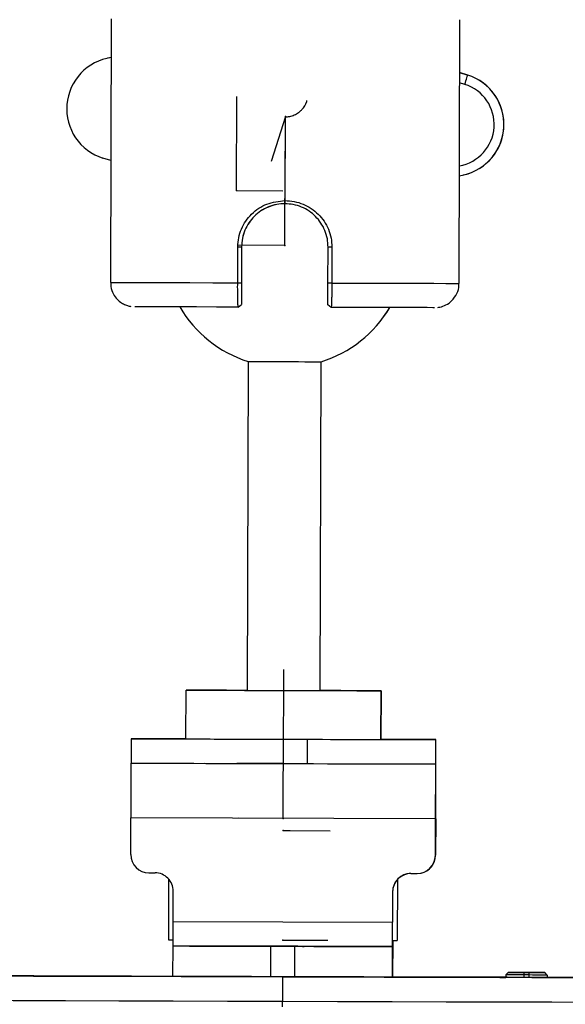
# Model space of a CAD drawing. Header units: millimetres. Extents: x -262 to 35, y 69 to 330.
# Tile 14 of 25: x -217 to -172, y 190 to 271. Entities that reach past the tile are written whole.
import ezdxf

# ---------------------------------------------------------------- set-up
doc = ezdxf.new("R2010")
doc.units = ezdxf.units.MM
doc.header["$PDSIZE"] = -1

msp = doc.modelspace()

# ---------------------------------------------------------------- linework, layer by layer
at = {"color": 7, "linetype": 'Continuous', "lineweight": 25}
for p, q in [((-209.25, 270.607), (-209.312, 248.957)), ((-180.712, 248.874), (-180.65, 270.524)), ((-209.569, 267.36), (-209.572, 267.359)), ((-209.259, 267.416), (-209.569, 267.36)), ((-179.998, 265.979), (-180.662, 266.188)), ((-180.662, 266.187), (-180, 265.978)), ((-180, 265.978), (-179.998, 265.979)), ((-180.241, 265.215), (-180.665, 265.349)), ((-194.977, 262.54), (-194.996, 255.672)), ((-209.283, 258.951), (-209.933, 259.155)), ((-180.361, 257.775), (-180.358, 257.775)), ((-194.996, 255.672), (-194.997, 255.415)), ((-198.879, 248.926), (-198.87, 251.876)), ((-198.87, 251.876), (-198.557, 251.875)), ((-198.557, 251.875), (-198.566, 248.925)), ((-198.556, 251.875), (-198.563, 249.475)), ((-198.556, 251.875), (-198.557, 251.875)), ((-191.466, 248.905), (-191.457, 251.854)), ((-191.144, 251.854), (-191.457, 251.854)), ((-191.144, 251.854), (-191.152, 248.904)), ((-198.879, 248.926), (-198.566, 248.925)), ((-198.565, 248.775), (-198.569, 247.375)), ((-191.152, 248.904), (-191.466, 248.905)), ((-198.828, 246.926), (-198.57, 247.132)), ((-198.828, 246.926), (-198.828, 246.926)), ((-191.213, 246.904), (-191.47, 247.111)), ((-198.03, 242.46), (-198.108, 215.46)), ((-192.108, 215.443), (-192.031, 242.443)), ((-203.121, 211.474), (-203.109, 215.474)), ((-203.109, 215.474), (-203.107, 215.475)), ((-187.109, 215.428), (-187.121, 211.428)), ((-187.119, 211.429), (-187.107, 215.429)), ((-187.107, 215.429), (-187.109, 215.428)), ((-207.62, 211.488), (-207.625, 209.488)), ((-193.176, 211.445), (-193.182, 209.445)), ((-187.119, 211.429), (-187.121, 211.428)), ((-182.626, 209.416), (-182.62, 211.416)), ((-207.634, 209.486), (-207.648, 204.986)), ((-207.634, 209.486), (-207.625, 209.488)), ((-207.634, 209.486), (-182.634, 209.414)), ((-201.628, 209.47), (-201.63, 209.47)), ((-201.621, 209.469), (-201.621, 209.47)), ((-200.125, 209.465), (-200.125, 209.465)), ((-195.127, 209.45), (-195.127, 209.451)), ((-190.126, 209.436), (-190.126, 209.437)), ((-188.63, 209.432), (-188.628, 209.432)), ((-182.634, 209.414), (-182.648, 204.914)), ((-182.634, 209.414), (-182.617, 209.418)), ((-182.629, 204.918), (-182.617, 209.418)), ((-182.617, 209.418), (-182.626, 209.418)), ((-182.641, 206.914), (-182.647, 204.914)), ((-182.641, 206.914), (-182.624, 206.918)), ((-182.639, 204.916), (-182.633, 206.916)), ((-182.63, 204.918), (-182.624, 206.918)), ((-207.657, 201.986), (-207.648, 204.986)), ((-182.648, 204.914), (-207.648, 204.986)), ((-182.657, 201.914), (-182.648, 204.914)), ((-182.656, 201.914), (-182.647, 204.914)), ((-182.629, 204.918), (-182.638, 201.918)), ((-182.63, 204.918), (-182.638, 201.918)), ((-182.63, 204.918), (-182.639, 204.918)), ((-182.657, 201.914), (-182.656, 201.914)), ((-182.638, 201.918), (-182.638, 201.918)), ((-206.161, 200.481), (-205.661, 200.48)), ((-204.542, 199.974), (-204.556, 194.979)), ((-185.764, 199.94), (-185.778, 194.925)), ((-184.661, 200.419), (-184.161, 200.418)), ((-183.833, 200.453), (-183.833, 200.453)), ((-183.815, 200.457), (-183.814, 200.457)), ((-204.172, 196.476), (-204.165, 198.976)), ((-186.165, 198.924), (-186.172, 196.424)), ((-186.165, 198.924), (-186.172, 196.424)), ((-186.165, 198.924), (-186.165, 198.924)), ((-204.179, 194.475), (-204.172, 196.476)), ((-204.172, 196.476), (-186.172, 196.424)), ((-186.186, 191.924), (-186.172, 196.424)), ((-186.179, 194.424), (-186.172, 196.424)), ((-204.556, 194.979), (-204.177, 194.978)), ((-186.176, 194.926), (-185.778, 194.925)), ((-186.158, 194.926), (-186.166, 191.928)), ((-186.158, 194.926), (-186.159, 194.428)), ((-204.187, 191.975), (-204.18, 194.475)), ((-204.18, 194.475), (-204.179, 194.475)), ((-186.179, 194.424), (-204.179, 194.475)), ((-196.182, 194.452), (-196.189, 191.952)), ((-194.182, 194.446), (-196.182, 194.452)), ((-194.189, 191.946), (-194.182, 194.446)), ((-186.18, 194.423), (-186.187, 191.923)), ((-186.179, 194.424), (-186.18, 194.423)), ((-186.165, 191.928), (-186.157, 194.428)), ((-186.157, 194.428), (-186.159, 194.428)), ((-211.687, 191.997), (-211.687, 191.996)), ((-208.24, 191.987), (-208.24, 191.987)), ((-194.189, 191.946), (-196.189, 191.952)), ((-195.192, 191.948), (-195.2, 189.939)), ((-186.187, 191.923), (-186.186, 191.924)), ((-186.166, 191.928), (-186.186, 191.928)), ((-186.166, 191.928), (-186.165, 191.928)), ((-177.351, 191.898), (-177.349, 191.899)), ((-176.882, 192.097), (-176.883, 191.897)), ((-176.682, 192.297), (-176.882, 192.097)), ((-176.68, 192.297), (-176.682, 192.297)), ((-175.382, 192.293), (-175.383, 192.093)), ((-174.983, 192.092), (-175.383, 192.093)), ((-175.383, 192.093), (-175.383, 191.893)), ((-175.382, 192.293), (-174.982, 192.292)), ((-174.98, 192.292), (-175.38, 192.293)), ((-174.982, 192.292), (-174.983, 192.092)), ((-174.983, 192.092), (-174.983, 191.892)), ((-173.483, 192.087), (-173.682, 192.288)), ((-173.682, 192.288), (-173.68, 192.288)), ((-173.481, 192.088), (-173.68, 192.288)), ((-173.481, 192.088), (-173.483, 192.087)), ((-173.483, 192.087), (-173.483, 191.887)), ((-173.481, 192.088), (-173.481, 191.887)), ((-173.032, 191.886), (-173.018, 191.886)), ((-173.018, 191.886), (-173.019, 191.886))]:
    msp.add_line(p, q, dxfattribs=at)
at = {"color": 7, "linetype": 'Continuous'}
for p, q in [((-198.976, 256.493), (-198.954, 264.229)), ((-194.964, 262.567), (-196.126, 258.878)), ((-195.003, 251.991), (-194.981, 259.726)), ((-198.976, 256.493), (-195.179, 256.482)), ((-195.003, 251.991), (-198.871, 252.002)), ((-195.125, 209.452), (-195.103, 217.187)), ((-195.138, 204.952), (-195.116, 212.687)), ((-195.125, 209.452), (-198.946, 209.463)), ((-195.138, 204.952), (-198.792, 204.962)), ((-195.141, 203.952), (-191.285, 203.941)), ((-195.141, 203.952), (-194.561, 203.95)), ((-195.167, 194.952), (-191.467, 194.941)), ((-195.176, 191.952), (-195.175, 191.952))]:
    msp.add_line(p, q, dxfattribs=at)
at = {"color": 7, "linetype": 'Continuous', "lineweight": 25, "flags": 128}
for points in [[(-180.241, 265.215), (-180.194, 265.364), (-180.149, 265.507), (-180.107, 265.639), (-180.071, 265.755), (-180.041, 265.85), (-180.018, 265.92), (-180.005, 265.964), (-180, 265.978)], [(-209.312, 248.957), (-209.255, 248.956), (-208.901, 248.955), (-208.231, 248.953), (-207.261, 248.95), (-206.012, 248.947), (-204.513, 248.942), (-202.798, 248.937), (-200.905, 248.932), (-198.879, 248.926)], [(-191.152, 248.904), (-189.126, 248.898), (-187.233, 248.892), (-185.517, 248.888), (-184.017, 248.883), (-182.767, 248.88), (-181.796, 248.877), (-181.125, 248.875), (-180.77, 248.874), (-180.712, 248.874)], [(-198.569, 247.375), (-198.569, 247.347), (-198.569, 247.318), (-198.569, 247.289), (-198.569, 247.258), (-198.569, 247.228), (-198.57, 247.196), (-198.57, 247.164), (-198.57, 247.132)], [(-198.828, 246.926), (-200.611, 246.931), (-202.255, 246.936), (-203.722, 246.94), (-204.974, 246.944), (-205.981, 246.947), (-206.718, 246.949), (-207.167, 246.95), (-207.318, 246.951)], [(-182.72, 246.88), (-182.718, 246.88), (-182.869, 246.88), (-183.319, 246.882), (-184.058, 246.884), (-185.066, 246.886), (-186.319, 246.89), (-187.786, 246.894), (-189.431, 246.899), (-191.213, 246.904)], [(-198.03, 242.46), (-197.973, 242.46), (-197.802, 242.459), (-197.525, 242.459), (-197.152, 242.458), (-196.698, 242.456), (-196.179, 242.455), (-195.617, 242.453), (-195.031, 242.451)], [(-195.031, 242.451), (-194.446, 242.45), (-193.883, 242.448), (-193.364, 242.447), (-192.91, 242.445), (-192.537, 242.444), (-192.259, 242.444), (-192.088, 242.443), (-192.031, 242.443)], [(-203.109, 215.474), (-202.229, 215.472), (-201.111, 215.469), (-199.795, 215.465), (-198.323, 215.46), (-196.744, 215.456), (-195.111, 215.451), (-193.477, 215.446), (-191.898, 215.442), (-190.426, 215.438), (-189.109, 215.434), (-187.991, 215.431), (-187.109, 215.428)], [(-198.108, 215.461), (-198.698, 215.463), (-199.791, 215.466), (-200.796, 215.468), (-201.694, 215.471), (-202.469, 215.473), (-203.107, 215.475)], [(-198.108, 215.46), (-198.063, 215.46), (-197.707, 215.459), (-197.037, 215.457), (-196.135, 215.454), (-195.109, 215.452)], [(-195.109, 215.452), (-194.083, 215.449), (-193.18, 215.446), (-192.511, 215.444), (-192.154, 215.443), (-192.108, 215.443)], [(-187.107, 215.429), (-187.744, 215.431), (-188.519, 215.433), (-189.417, 215.436), (-190.422, 215.439), (-191.514, 215.442), (-192.108, 215.444)], [(-203.121, 211.475), (-203.95, 211.478), (-205.225, 211.481), (-206.252, 211.484), (-207.004, 211.486), (-207.464, 211.487), (-207.62, 211.488), (-207.468, 211.487), (-207.012, 211.486), (-206.263, 211.483), (-205.24, 211.48), (-203.967, 211.477), (-202.477, 211.472), (-200.805, 211.467), (-198.994, 211.462), (-197.087, 211.457), (-195.132, 211.451), (-193.176, 211.445)], [(-203.121, 211.474), (-202.24, 211.472), (-201.123, 211.469), (-199.806, 211.465), (-198.334, 211.46), (-196.755, 211.456), (-195.122, 211.451), (-193.489, 211.446), (-191.91, 211.442), (-190.437, 211.438), (-189.12, 211.434), (-188.002, 211.431), (-187.121, 211.428)], [(-193.176, 211.445), (-191.269, 211.44), (-189.456, 211.435), (-187.782, 211.43), (-186.29, 211.426), (-185.014, 211.422), (-183.988, 211.419), (-183.235, 211.417), (-182.776, 211.416), (-182.62, 211.416), (-182.772, 211.416), (-183.228, 211.418), (-183.977, 211.42), (-185, 211.423), (-186.272, 211.427), (-187.119, 211.429)], [(-207.625, 209.488), (-207.473, 209.487), (-207.017, 209.486), (-206.269, 209.483), (-205.245, 209.48), (-203.973, 209.477), (-202.483, 209.472), (-200.811, 209.467), (-199, 209.462), (-197.093, 209.457), (-195.138, 209.451), (-193.182, 209.445)], [(-201.63, 209.47), (-201.505, 209.469), (-201.135, 209.468), (-200.535, 209.466), (-199.727, 209.464), (-198.742, 209.461), (-197.619, 209.458), (-196.399, 209.454), (-195.131, 209.45)], [(-195.131, 209.45), (-193.863, 209.447), (-192.644, 209.443), (-191.52, 209.44), (-190.535, 209.437), (-189.726, 209.435), (-189.125, 209.433), (-188.755, 209.432), (-188.63, 209.432)], [(-193.182, 209.445), (-191.274, 209.44), (-189.462, 209.435), (-187.788, 209.43), (-186.295, 209.426), (-185.02, 209.422), (-183.994, 209.419), (-183.241, 209.417), (-182.781, 209.416), (-182.626, 209.416), (-182.626, 209.416)], [(-204.18, 194.475), (-204.027, 194.475), (-203.572, 194.473), (-202.833, 194.471), (-201.838, 194.468), (-200.626, 194.465), (-199.243, 194.461), (-197.743, 194.456), (-196.182, 194.452)], [(-193.431, 194.444), (-193.564, 194.444), (-193.944, 194.446), (-194.511, 194.447), (-195.181, 194.449), (-195.851, 194.451), (-196.418, 194.453), (-196.798, 194.454), (-196.931, 194.454)], [(-196.931, 194.454), (-196.797, 194.454), (-196.418, 194.453), (-195.85, 194.451), (-195.18, 194.449), (-194.51, 194.447), (-193.943, 194.446), (-193.564, 194.445), (-193.431, 194.444)], [(-194.182, 194.446), (-192.621, 194.441), (-191.12, 194.437), (-189.737, 194.433), (-188.525, 194.43), (-187.529, 194.427), (-186.79, 194.425), (-186.334, 194.424), (-186.18, 194.423)], [(-204.175, 191.981), (-207.595, 191.991), (-211.642, 192.003), (-215.605, 192.014), (-219.463, 192.025), (-223.07, 192.035)], [(-219.492, 192.019), (-215.634, 192.007), (-211.672, 191.996), (-207.626, 191.984), (-203.517, 191.972), (-199.365, 191.96), (-195.192, 191.948)], [(-214.933, 192.006), (-214.969, 192.006), (-215.138, 192.007), (-214.969, 192.006), (-214.88, 192.006)], [(-211.689, 191.996), (-212.755, 192), (-213.716, 192.002), (-214.479, 192.005), (-214.933, 192.006)], [(-214.88, 192.006), (-214.478, 192.005), (-213.715, 192.003), (-212.753, 192), (-211.687, 191.997)], [(-208.239, 191.987), (-208.407, 191.987), (-208.897, 191.988), (-209.661, 191.991), (-210.623, 191.993), (-211.689, 191.996)], [(-211.687, 191.997), (-210.621, 191.994), (-209.659, 191.991), (-208.896, 191.989), (-208.419, 191.987)], [(-208.419, 191.987), (-208.406, 191.987), (-208.238, 191.987), (-208.239, 191.987)], [(-196.189, 191.952), (-197.75, 191.956), (-199.251, 191.961), (-200.633, 191.965), (-201.845, 191.968), (-202.84, 191.971), (-203.579, 191.973), (-204.034, 191.975), (-204.187, 191.975)], [(-195.192, 191.948), (-191.018, 191.936), (-186.866, 191.924), (-182.756, 191.913), (-178.71, 191.901), (-174.747, 191.89), (-170.889, 191.879)], [(-186.187, 191.923), (-186.341, 191.924), (-186.797, 191.925), (-187.537, 191.927), (-188.532, 191.93), (-189.744, 191.933), (-191.128, 191.937), (-192.629, 191.941), (-194.189, 191.946)], [(-176.75, 191.902), (-178.679, 191.908), (-182.725, 191.919), (-186.165, 191.929)], [(-176.21, 191.895), (-176.717, 191.897), (-177.186, 191.898), (-177.351, 191.898)], [(-177.349, 191.899), (-177.307, 191.899), (-177.184, 191.898), (-176.984, 191.898), (-176.883, 191.898)], [(-175.383, 192.093), (-175.676, 192.094), (-175.957, 192.094), (-176.216, 192.095), (-176.443, 192.096), (-176.63, 192.096), (-176.768, 192.097), (-176.854, 192.097), (-176.882, 192.097)], [(-176.682, 192.297), (-176.657, 192.296), (-176.583, 192.296), (-176.463, 192.296), (-176.301, 192.295), (-176.104, 192.295), (-175.88, 192.294), (-175.636, 192.293), (-175.382, 192.293)], [(-175.38, 192.293), (-175.634, 192.294), (-175.877, 192.295), (-176.102, 192.295), (-176.299, 192.296), (-176.461, 192.296), (-176.581, 192.297), (-176.655, 192.297), (-176.68, 192.297)], [(-173.019, 191.886), (-173.184, 191.886), (-173.654, 191.888), (-174.357, 191.89), (-175.185, 191.892), (-176.014, 191.895), (-176.21, 191.895)], [(-173.483, 192.087), (-173.511, 192.087), (-173.597, 192.088), (-173.736, 192.088), (-173.922, 192.089), (-174.149, 192.089), (-174.409, 192.09), (-174.69, 192.091), (-174.983, 192.092)], [(-174.982, 192.292), (-174.729, 192.291), (-174.485, 192.29), (-174.26, 192.29), (-174.063, 192.289), (-173.901, 192.289), (-173.781, 192.288), (-173.707, 192.288), (-173.682, 192.288)], [(-173.68, 192.288), (-173.705, 192.288), (-173.779, 192.289), (-173.899, 192.289), (-174.061, 192.289), (-174.258, 192.29), (-174.482, 192.291), (-174.726, 192.291), (-174.98, 192.292)], [(-167.27, 191.875), (-170.86, 191.885), (-173.481, 191.893)], [(-173.481, 191.888), (-173.382, 191.887), (-173.182, 191.887), (-173.059, 191.887), (-173.018, 191.886)], [(-261.179, 190.133), (-261.026, 190.132), (-260.566, 190.131), (-259.802, 190.128), (-258.736, 190.125), (-257.374, 190.121), (-255.722, 190.116), (-253.788, 190.11), (-251.58, 190.103), (-249.11, 190.096), (-246.388, 190.088), (-243.427, 190.079), (-240.241, 190.07), (-236.845, 190.06), (-233.255, 190.049), (-229.488, 190.038), (-225.56, 190.027), (-221.491, 190.015), (-217.3, 190.003), (-213.005, 189.99), (-208.627, 189.978), (-204.186, 189.965), (-199.703, 189.952), (-195.2, 189.939)], [(-195.201, 189.482), (-195.201, 189.56), (-195.201, 189.635), (-195.2, 189.706), (-195.2, 189.771), (-195.2, 189.828), (-195.2, 189.875), (-195.2, 189.913), (-195.2, 189.939)], [(-195.2, 189.939), (-190.696, 189.926), (-186.213, 189.913), (-181.772, 189.9), (-177.393, 189.888), (-173.097, 189.876), (-168.905, 189.864)]]:
    msp.add_lwpolyline(points, dxfattribs=at)
at = {"color": 7, "linetype": 'Continuous', "lineweight": 25}
for centre, radius, start, end in [((-208.656, 263.209), 4.25, 98.15365, 252.51711), ((-181.277, 261.925), 4.25, 277.98502, 72.51711), ((-181.275, 261.925), 4.25, 282.44743, 72.51711), ((-181.277, 261.925), 3.45, 279.89628, 72.51711), ((-195.003, 251.991), 10, 210.33183, 252.37747), ((-195.003, 251.991), 10, 287.29268, 329.33832), ((-195.003, 251.991), 10, 287.29268, 329.33137), ((-206.157, 201.981), 1.5, 179.83507, 269.83507), ((-184.157, 201.918), 1.5, 269.83508, 359.83508), ((-184.156, 201.918), 1.5, 282.44743, 359.83508), ((-184.138, 201.922), 1.5, 282.44743, 359.83508), ((-184.138, 201.922), 1.5, 282.44743, 359.83508), ((-205.665, 198.98), 1.5, 359.83507, 89.83507), ((-184.665, 198.919), 1.5, 89.83508, 179.83508), ((-184.665, 198.92), 1.5, 102.44743, 179.83508), ((-184.647, 198.923), 1.5, 102.44743, 138.12612), ((-184.646, 198.924), 1.5, 102.44743, 138.1651)]:
    msp.add_arc(centre, radius, start, end, dxfattribs=at)
for points, knots in [([(-194.977, 262.54), (-194.852, 262.547), (-194.596, 262.562), (-194.227, 262.688), (-193.96, 262.844), (-193.758, 263.004), (-193.487, 263.272), (-193.248, 263.58), (-193.201, 263.86), (-193.196, 263.887)], [0, 0, 0, 0, 0.15555, 0.321962, 0.483151, 0.542698, 0.644839, 0.965711, 1, 1, 1, 1]), ([(-198.87, 251.876), (-198.855, 252.127), (-198.824, 252.629), (-198.514, 253.588), (-197.798, 254.631), (-196.517, 255.503), (-195.504, 255.616), (-194.996, 255.672)], [0, 0, 0, 0, 0.124981, 0.249765, 0.498465, 0.748708, 1, 1, 1, 1]), ([(-194.996, 255.672), (-194.741, 255.657), (-194.233, 255.627), (-193.264, 255.322), (-192.197, 254.622), (-191.489, 253.564), (-191.185, 252.605), (-191.158, 252.104), (-191.144, 251.854)], [0, 0, 0, 0, 0.126615, 0.252747, 0.502483, 0.751054, 0.875701, 1, 1, 1, 1]), ([(-194.997, 255.415), (-195.224, 255.403), (-195.691, 255.378), (-196.585, 255.101), (-197.575, 254.449), (-198.234, 253.463), (-198.516, 252.57), (-198.544, 252.102), (-198.557, 251.875)], [0, 0, 0, 0, 0.121804, 0.250488, 0.499832, 0.749002, 0.878337, 1, 1, 1, 1]), ([(-195.769, 255.325), (-195.97, 255.272), (-196.619, 255.101), (-197.573, 254.442), (-198.228, 253.472), (-198.513, 252.579), (-198.542, 252.11), (-198.556, 251.875)], [0, 0, 0, 0, 0.129054, 0.418747, 0.708193, 0.853949, 1, 1, 1, 1]), ([(-191.457, 251.854), (-191.469, 252.081), (-191.494, 252.548), (-191.77, 253.442), (-192.422, 254.432), (-193.409, 255.091), (-194.302, 255.374), (-194.769, 255.401), (-194.997, 255.415)], [0, 0, 0, 0, 0.121427, 0.250489, 0.499848, 0.749004, 0.877958, 1, 1, 1, 1]), ([(-198.563, 249.475), (-198.563, 249.344), (-198.564, 249.109), (-198.564, 248.877), (-198.565, 248.775)], [0, 0, 0, 0, 0.5600011, 1, 1, 1, 1]), ([(-209.281, 248.957), (-209.288, 248.842), (-209.307, 248.51), (-209.11, 248.021), (-208.793, 247.575), (-208.438, 247.28), (-208.1, 247.103), (-207.837, 247.014), (-207.691, 246.99), (-207.647, 246.982)], [0, 0, 0, 0, 0.122243, 0.354069, 0.543805, 0.705493, 0.841643, 0.951575, 1, 1, 1, 1]), ([(-198.828, 246.926), (-198.836, 246.954), (-198.852, 247.01), (-198.866, 247.388), (-198.874, 247.793), (-198.878, 248.148), (-198.88, 248.53), (-198.879, 248.794), (-198.879, 248.926)], [0, 0, 0, 0, 0.248418, 0.497275, 0.625299, 0.751595, 0.876401, 1, 1, 1, 1]), ([(-198.566, 248.925), (-198.566, 248.805), (-198.567, 248.564), (-198.568, 248.22), (-198.568, 247.904), (-198.569, 247.545), (-198.57, 247.207), (-198.57, 247.157), (-198.57, 247.132)], [0, 0, 0, 0, 0.1252726, 0.2510802, 0.3755816, 0.5013445, 0.7505147, 1, 1, 1, 1]), ([(-191.47, 247.111), (-191.47, 247.136), (-191.47, 247.187), (-191.469, 247.525), (-191.468, 247.885), (-191.468, 248.2), (-191.467, 248.544), (-191.466, 248.784), (-191.466, 248.905)], [0, 0, 0, 0, 0.250031, 0.499141, 0.624544, 0.749449, 0.874797, 1, 1, 1, 1]), ([(-191.152, 248.904), (-191.153, 248.772), (-191.154, 248.508), (-191.158, 248.126), (-191.164, 247.772), (-191.174, 247.367), (-191.19, 246.989), (-191.205, 246.932), (-191.213, 246.904)], [0, 0, 0, 0, 0.123476, 0.248159, 0.374334, 0.502235, 0.751035, 1, 1, 1, 1]), ([(-182.459, 246.901), (-182.402, 246.908), (-182.169, 246.937), (-181.759, 247.095), (-181.249, 247.458), (-180.874, 248.017), (-180.694, 248.538), (-180.728, 248.824), (-180.736, 248.885)], [0, 0, 0, 0, 0.060315, 0.243379, 0.451057, 0.701139, 0.93631, 1, 1, 1, 1]), ([(-214.919, 192.006), (-214.937, 192.006), (-215.098, 192.006), (-215.131, 192.007), (-215.136, 192.007), (-215.136, 192.007)], [0, 0, 0, 0, 0.104891, 0.950555, 1, 1, 1, 1]), ([(-176.198, 191.895), (-176.247, 191.895), (-176.533, 191.896), (-176.933, 191.897), (-177.229, 191.898), (-177.322, 191.898), (-177.343, 191.898), (-177.349, 191.898), (-177.349, 191.898), (-177.349, 191.898)], [0, 0, 0, 0, 0.068844, 0.401069, 0.7332871, 0.8763594, 0.9479436, 0.9837393, 1, 1, 1, 1])]:
    msp.add_open_spline(points, degree=3, knots=knots, dxfattribs=at)
at = {"color": 7, "linetype": 'Continuous'}
for p in [(-194.964, 262.567), (-198.976, 256.493), (-195.003, 251.991), (-195.125, 209.452), (-195.138, 204.952), (-195.141, 203.952), (-195.167, 194.952), (-195.176, 191.952)]:
    msp.add_point(p, dxfattribs=at)

doc.saveas('drawing.dxf')
